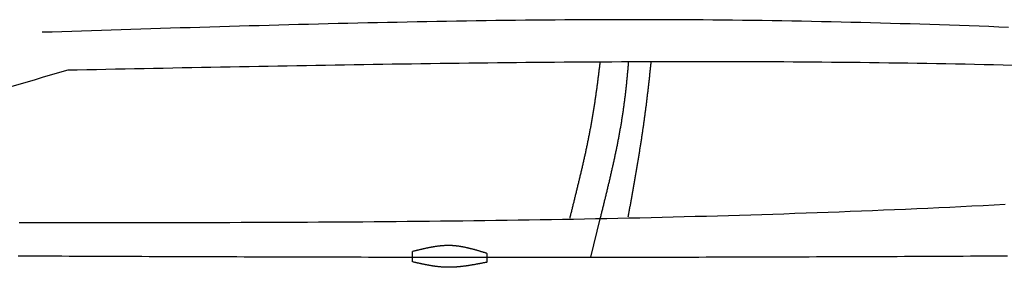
# Model space of a CAD drawing. Extents: x 715 to 7297, y 67 to 5910.
# Tile 73 of 90: x 2921 to 4356, y 3345 to 3705. Entities that reach past the tile are written whole.
import ezdxf

# ---------------------------------------------------------------- set-up
doc = ezdxf.new("R2010")
doc.units = 0
doc.layers.add('CAR', color=10, linetype='CONTINUOUS')

msp = doc.modelspace()

# ---------------------------------------------------------------- linework, layer by layer
at = {"layer": 'CAR'}
msp.add_line((3766.63, 3415.307), (3752.643, 3359.527), dxfattribs=at)
for points in [[(3493.251, 3352.692), (3493.251, 3367.671)], [(3601.811, 3365.048), (3601.811, 3352.112)]]:
    msp.add_lwpolyline(points, dxfattribs=at)
for points in [[(4362.43, 3694.27, 0), (4348.07, 3694.82, 0), (4333.7, 3695.36, 0), (4319.33, 3695.89, 0), (4304.96, 3696.41, 0), (4290.59, 3696.91, 0), (4276.22, 3697.4, 0), (4261.85, 3697.88, 0), (4247.48, 3698.35, 0), (4233.11, 3698.8, 0), (4218.74, 3699.25, 0), (4204.37, 3699.67, 0), (4189.99, 3700.09, 0), (4175.62, 3700.49, 0), (4161.25, 3700.87, 0), (4146.88, 3701.24, 0), (4132.51, 3701.6, 0), (4118.14, 3701.94, 0), (4103.76, 3702.27, 0), (4089.39, 3702.59, 0), (4075.02, 3702.88, 0), (4060.65, 3703.17, 0), (4046.27, 3703.43, 0), (4031.9, 3703.69, 0), (4017.53, 3703.92, 0), (4003.15, 3704.14, 0), (3988.78, 3704.35, 0), (3974.41, 3704.53, 0), (3960.03, 3704.7, 0), (3945.66, 3704.86, 0), (3931.28, 3704.99, 0), (3916.91, 3705.11, 0), (3902.53, 3705.22, 0), (3888.16, 3705.3, 0), (3873.78, 3705.37, 0), (3859.41, 3705.42, 0), (3845.03, 3705.46, 0), (3830.65, 3705.48, 0), (3816.28, 3705.49, 0), (3801.9, 3705.48, 0), (3787.52, 3705.46, 0), (3773.15, 3705.42, 0), (3758.77, 3705.36, 0), (3744.39, 3705.3, 0), (3730.01, 3705.21, 0), (3715.64, 3705.12, 0), (3701.26, 3705.01, 0), (3686.88, 3704.89, 0), (3672.5, 3704.75, 0), (3658.12, 3704.6, 0), (3643.75, 3704.44, 0), (3629.37, 3704.27, 0), (3614.99, 3704.09, 0), (3600.61, 3703.89, 0), (3586.23, 3703.68, 0), (3571.85, 3703.47, 0), (3557.47, 3703.24, 0), (3543.09, 3703, 0), (3528.71, 3702.75, 0), (3514.33, 3702.48, 0), (3499.95, 3702.21, 0), (3485.57, 3701.93, 0), (3471.19, 3701.64, 0), (3456.81, 3701.35, 0), (3442.43, 3701.04, 0), (3428.05, 3700.72, 0), (3413.67, 3700.4, 0), (3399.29, 3700.06, 0), (3384.91, 3699.72, 0), (3370.52, 3699.37, 0), (3356.14, 3699.02, 0), (3341.76, 3698.66, 0), (3327.38, 3698.29, 0), (3313, 3697.91, 0), (3298.62, 3697.53, 0), (3284.24, 3697.14, 0), (3269.85, 3696.74, 0), (3255.47, 3696.34, 0), (3241.09, 3695.94, 0), (3226.71, 3695.53, 0), (3212.33, 3695.11, 0), (3197.94, 3694.69, 0), (3183.56, 3694.27, 0), (3169.18, 3693.84, 0), (3154.8, 3693.41, 0), (3140.42, 3692.97, 0), (3126.03, 3692.53, 0), (3111.65, 3692.09, 0), (3097.27, 3691.64, 0), (3082.89, 3691.2, 0), (3068.5, 3690.75, 0), (3054.12, 3690.29, 0), (3039.74, 3689.84, 0), (3025.36, 3689.39, 0), (3010.97, 3688.93, 0), (2996.59, 3688.47, 0), (2982.21, 3688.01, 0), (2967.83, 3687.56, 0), (2953.44, 3687.1, 0)], [(4368.38, 3639, 0), (4354.47, 3639.33, 0), (4340.55, 3639.64, 0), (4326.64, 3639.94, 0), (4312.73, 3640.24, 0), (4298.82, 3640.52, 0), (4284.91, 3640.79, 0), (4271, 3641.06, 0), (4257.09, 3641.31, 0), (4243.18, 3641.55, 0), (4229.27, 3641.78, 0), (4215.35, 3642, 0), (4201.44, 3642.2, 0), (4187.53, 3642.4, 0), (4173.62, 3642.59, 0), (4159.71, 3642.76, 0), (4145.79, 3642.92, 0), (4131.88, 3643.08, 0), (4117.97, 3643.22, 0), (4104.06, 3643.35, 0), (4090.14, 3643.47, 0), (4076.23, 3643.59, 0), (4062.32, 3643.69, 0), (4048.4, 3643.78, 0), (4034.49, 3643.87, 0), (4020.58, 3643.94, 0), (4006.66, 3644, 0), (3992.75, 3644.06, 0), (3978.83, 3644.1, 0), (3964.92, 3644.14, 0), (3951.01, 3644.17, 0), (3937.09, 3644.19, 0), (3923.18, 3644.2, 0), (3909.26, 3644.2, 0), (3895.35, 3644.19, 0), (3881.43, 3644.18, 0), (3867.52, 3644.15, 0), (3853.6, 3644.12, 0), (3839.69, 3644.08, 0), (3825.77, 3644.04, 0), (3811.86, 3643.98, 0), (3797.94, 3643.92, 0), (3784.03, 3643.85, 0), (3770.11, 3643.77, 0), (3756.19, 3643.69, 0), (3742.28, 3643.6, 0), (3728.36, 3643.5, 0), (3714.45, 3643.4, 0), (3700.53, 3643.28, 0), (3686.61, 3643.17, 0), (3672.7, 3643.04, 0), (3658.78, 3642.91, 0), (3644.86, 3642.78, 0), (3630.95, 3642.64, 0), (3617.03, 3642.49, 0), (3603.11, 3642.33, 0), (3589.2, 3642.17, 0), (3575.28, 3642.01, 0), (3561.36, 3641.84, 0), (3547.45, 3641.66, 0), (3533.53, 3641.48, 0), (3519.61, 3641.3, 0), (3505.7, 3641.11, 0), (3491.78, 3640.91, 0), (3477.86, 3640.71, 0), (3463.94, 3640.51, 0), (3450.03, 3640.3, 0), (3436.11, 3640.09, 0), (3422.19, 3639.87, 0), (3408.27, 3639.65, 0), (3394.36, 3639.43, 0), (3380.44, 3639.2, 0), (3366.52, 3638.97, 0), (3352.6, 3638.73, 0), (3338.69, 3638.49, 0), (3324.77, 3638.25, 0), (3310.85, 3638.01, 0), (3296.93, 3637.76, 0), (3283.01, 3637.51, 0), (3269.1, 3637.26, 0), (3255.18, 3637, 0), (3241.26, 3636.74, 0), (3227.34, 3636.48, 0), (3213.42, 3636.22, 0), (3199.51, 3635.96, 0), (3185.59, 3635.69, 0), (3171.67, 3635.42, 0), (3157.75, 3635.15, 0), (3143.83, 3634.88, 0), (3129.91, 3634.61, 0), (3116, 3634.33, 0), (3102.08, 3634.06, 0), (3088.16, 3633.78, 0), (3074.24, 3633.5, 0), (3060.32, 3633.23, 0), (3046.41, 3632.95, 0), (3032.49, 3632.67, 0), (3018.57, 3632.39, 0), (3004.65, 3632.11, 0), (2990.73, 3631.83, 0)], [(3766.61, 3643.55, 0), (3766.44, 3642.09, 0), (3766.26, 3640.64, 0), (3766.09, 3639.19, 0), (3765.92, 3637.73, 0), (3765.74, 3636.28, 0), (3765.57, 3634.82, 0), (3765.39, 3633.37, 0), (3765.22, 3631.91, 0), (3765.04, 3630.46, 0), (3764.86, 3629.01, 0), (3764.68, 3627.55, 0), (3764.5, 3626.1, 0), (3764.32, 3624.64, 0), (3764.13, 3623.19, 0), (3763.95, 3621.73, 0), (3763.76, 3620.28, 0), (3763.57, 3618.82, 0), (3763.39, 3617.37, 0), (3763.2, 3615.91, 0), (3763.01, 3614.46, 0), (3762.82, 3613, 0), (3762.62, 3611.55, 0), (3762.43, 3610.1, 0), (3762.23, 3608.64, 0), (3762.04, 3607.19, 0), (3761.84, 3605.73, 0), (3761.64, 3604.28, 0), (3761.44, 3602.82, 0), (3761.24, 3601.37, 0), (3761.03, 3599.92, 0), (3760.83, 3598.46, 0), (3760.62, 3597.01, 0), (3760.41, 3595.55, 0), (3760.2, 3594.1, 0), (3759.99, 3592.65, 0), (3759.78, 3591.19, 0), (3759.57, 3589.74, 0), (3759.35, 3588.29, 0), (3759.13, 3586.84, 0), (3758.92, 3585.38, 0), (3758.7, 3583.93, 0), (3758.47, 3582.48, 0), (3758.25, 3581.03, 0), (3758.03, 3579.58, 0), (3757.8, 3578.12, 0), (3757.57, 3576.67, 0), (3757.34, 3575.22, 0), (3757.11, 3573.77, 0), (3756.88, 3572.32, 0), (3756.64, 3570.87, 0), (3756.4, 3569.42, 0), (3756.16, 3567.97, 0), (3755.92, 3566.52, 0), (3755.68, 3565.07, 0), (3755.44, 3563.62, 0), (3755.19, 3562.17, 0), (3754.94, 3560.73, 0), (3754.69, 3559.28, 0), (3754.44, 3557.83, 0), (3754.19, 3556.38, 0), (3753.93, 3554.93, 0), (3753.67, 3553.49, 0), (3753.41, 3552.04, 0), (3753.15, 3550.59, 0), (3752.89, 3549.15, 0), (3752.62, 3547.7, 0), (3752.35, 3546.26, 0), (3752.08, 3544.81, 0), (3751.81, 3543.37, 0), (3751.54, 3541.93, 0), (3751.26, 3540.48, 0), (3750.98, 3539.04, 0), (3750.7, 3537.6, 0), (3750.42, 3536.15, 0), (3750.14, 3534.71, 0), (3749.85, 3533.27, 0), (3749.56, 3531.83, 0), (3749.27, 3530.39, 0), (3748.98, 3528.95, 0), (3748.69, 3527.51, 0), (3748.39, 3526.07, 0), (3748.09, 3524.63, 0), (3747.79, 3523.2, 0), (3747.49, 3521.76, 0), (3747.19, 3520.32, 0), (3746.89, 3518.89, 0), (3746.58, 3517.45, 0), (3746.27, 3516.02, 0), (3745.97, 3514.58, 0), (3745.66, 3513.15, 0), (3745.35, 3511.72, 0), (3745.03, 3510.28, 0), (3744.72, 3508.85, 0), (3744.4, 3507.42, 0), (3744.09, 3505.99, 0), (3743.77, 3504.56, 0), (3743.45, 3503.13, 0), (3743.13, 3501.71, 0), (3742.81, 3500.28, 0), (3742.48, 3498.85, 0), (3742.16, 3497.43, 0), (3741.84, 3496, 0), (3741.51, 3494.58, 0), (3741.18, 3493.16, 0), (3740.85, 3491.73, 0), (3740.52, 3490.31, 0), (3740.2, 3488.89, 0), (3739.86, 3487.47, 0), (3739.53, 3486.05, 0), (3739.2, 3484.64, 0), (3738.87, 3483.22, 0), (3738.53, 3481.8, 0), (3738.2, 3480.39, 0), (3737.86, 3478.97, 0), (3737.53, 3477.56, 0), (3737.19, 3476.15, 0), (3736.85, 3474.74, 0), (3736.51, 3473.33, 0), (3736.18, 3471.92, 0), (3735.84, 3470.51, 0), (3735.5, 3469.1, 0), (3735.16, 3467.69, 0), (3734.82, 3466.29, 0), (3734.48, 3464.89, 0), (3734.13, 3463.48, 0), (3733.79, 3462.08, 0), (3733.45, 3460.68, 0), (3733.11, 3459.28, 0), (3732.77, 3457.88, 0), (3732.43, 3456.48, 0), (3732.08, 3455.09, 0), (3731.74, 3453.69, 0), (3731.4, 3452.3, 0), (3731.06, 3450.91, 0), (3730.71, 3449.51, 0), (3730.37, 3448.12, 0), (3730.03, 3446.73, 0), (3729.68, 3445.35, 0), (3729.34, 3443.96, 0), (3729, 3442.57, 0), (3728.66, 3441.19, 0), (3728.32, 3439.81, 0), (3727.97, 3438.43, 0), (3727.63, 3437.05, 0), (3727.29, 3435.67, 0), (3726.95, 3434.29, 0), (3726.61, 3432.91, 0), (3726.27, 3431.54, 0), (3725.93, 3430.17, 0), (3725.59, 3428.79, 0), (3725.25, 3427.42, 0), (3724.91, 3426.05, 0), (3724.58, 3424.69, 0), (3724.24, 3423.32, 0), (3723.9, 3421.96, 0), (3723.57, 3420.59, 0), (3723.23, 3419.23, 0), (3722.9, 3417.87, 0), (3722.57, 3416.51, 0)], [(3808.05, 3643.96, 0), (3807.93, 3642.5, 0), (3807.81, 3641.05, 0), (3807.69, 3639.59, 0), (3807.57, 3638.13, 0), (3807.44, 3636.67, 0), (3807.32, 3635.21, 0), (3807.19, 3633.75, 0), (3807.06, 3632.29, 0), (3806.94, 3630.83, 0), (3806.8, 3629.38, 0), (3806.67, 3627.92, 0), (3806.54, 3626.46, 0), (3806.4, 3625.01, 0), (3806.27, 3623.55, 0), (3806.13, 3622.09, 0), (3805.99, 3620.64, 0), (3805.85, 3619.18, 0), (3805.7, 3617.72, 0), (3805.56, 3616.27, 0), (3805.41, 3614.81, 0), (3805.26, 3613.36, 0), (3805.11, 3611.9, 0), (3804.96, 3610.45, 0), (3804.81, 3608.99, 0), (3804.65, 3607.54, 0), (3804.49, 3606.09, 0), (3804.33, 3604.63, 0), (3804.17, 3603.18, 0), (3804.01, 3601.73, 0), (3803.84, 3600.27, 0), (3803.67, 3598.82, 0), (3803.5, 3597.37, 0), (3803.33, 3595.92, 0), (3803.16, 3594.47, 0), (3802.98, 3593.02, 0), (3802.8, 3591.57, 0), (3802.62, 3590.12, 0), (3802.44, 3588.67, 0), (3802.25, 3587.22, 0), (3802.07, 3585.77, 0), (3801.88, 3584.32, 0), (3801.68, 3582.87, 0), (3801.49, 3581.42, 0), (3801.29, 3579.97, 0), (3801.09, 3578.53, 0), (3800.89, 3577.08, 0), (3800.69, 3575.63, 0), (3800.48, 3574.19, 0), (3800.27, 3572.74, 0), (3800.06, 3571.3, 0), (3799.85, 3569.85, 0), (3799.63, 3568.41, 0), (3799.41, 3566.96, 0), (3799.19, 3565.52, 0), (3798.96, 3564.07, 0), (3798.74, 3562.63, 0), (3798.51, 3561.19, 0), (3798.28, 3559.75, 0), (3798.04, 3558.3, 0), (3797.81, 3556.86, 0), (3797.57, 3555.42, 0), (3797.33, 3553.98, 0), (3797.08, 3552.54, 0), (3796.84, 3551.1, 0), (3796.59, 3549.66, 0), (3796.34, 3548.22, 0), (3796.09, 3546.78, 0), (3795.83, 3545.34, 0), (3795.58, 3543.9, 0), (3795.32, 3542.46, 0), (3795.06, 3541.03, 0), (3794.79, 3539.59, 0), (3794.53, 3538.15, 0), (3794.26, 3536.71, 0), (3793.99, 3535.28, 0), (3793.72, 3533.84, 0), (3793.45, 3532.4, 0), (3793.17, 3530.97, 0), (3792.9, 3529.53, 0), (3792.62, 3528.1, 0), (3792.34, 3526.66, 0), (3792.05, 3525.23, 0), (3791.77, 3523.79, 0), (3791.48, 3522.36, 0), (3791.2, 3520.92, 0), (3790.91, 3519.49, 0), (3790.61, 3518.06, 0), (3790.32, 3516.62, 0), (3790.03, 3515.19, 0), (3789.73, 3513.76, 0), (3789.43, 3512.33, 0), (3789.13, 3510.89, 0), (3788.83, 3509.46, 0), (3788.53, 3508.03, 0), (3788.22, 3506.6, 0), (3787.92, 3505.17, 0), (3787.61, 3503.74, 0), (3787.3, 3502.31, 0), (3786.99, 3500.88, 0), (3786.68, 3499.44, 0), (3786.37, 3498.01, 0), (3786.05, 3496.58, 0), (3785.74, 3495.16, 0), (3785.42, 3493.73, 0), (3785.1, 3492.3, 0), (3784.78, 3490.87, 0), (3784.46, 3489.44, 0), (3784.14, 3488.01, 0), (3783.82, 3486.58, 0), (3783.49, 3485.15, 0), (3783.17, 3483.72, 0), (3782.84, 3482.3, 0), (3782.51, 3480.87, 0), (3782.18, 3479.44, 0), (3781.85, 3478.01, 0), (3781.52, 3476.59, 0), (3781.19, 3475.16, 0), (3780.85, 3473.73, 0), (3780.52, 3472.3, 0), (3780.19, 3470.88, 0), (3779.85, 3469.45, 0), (3779.51, 3468.02, 0), (3779.17, 3466.6, 0), (3778.84, 3465.17, 0), (3778.5, 3463.75, 0), (3778.16, 3462.32, 0), (3777.81, 3460.89, 0), (3777.47, 3459.47, 0), (3777.13, 3458.04, 0), (3776.79, 3456.62, 0), (3776.44, 3455.19, 0), (3776.1, 3453.77, 0), (3775.75, 3452.34, 0), (3775.41, 3450.92, 0), (3775.06, 3449.49, 0), (3774.71, 3448.07, 0), (3774.37, 3446.64, 0), (3774.02, 3445.22, 0), (3773.67, 3443.79, 0), (3773.32, 3442.37, 0), (3772.97, 3440.94, 0), (3772.62, 3439.52, 0), (3772.27, 3438.09, 0), (3771.92, 3436.67, 0), (3771.57, 3435.24, 0), (3771.22, 3433.82, 0), (3770.87, 3432.4, 0), (3770.51, 3430.97, 0), (3770.16, 3429.55, 0), (3769.81, 3428.12, 0), (3769.46, 3426.7, 0), (3769.1, 3425.28, 0), (3768.75, 3423.85, 0), (3768.4, 3422.43, 0), (3768.04, 3421, 0), (3767.69, 3419.58, 0), (3767.34, 3418.16, 0), (3766.98, 3416.73, 0), (3766.63, 3415.31, 0)], [(3840.88, 3643.97, 0), (3840.73, 3642.53, 0), (3840.59, 3641.1, 0), (3840.44, 3639.66, 0), (3840.29, 3638.22, 0), (3840.14, 3636.79, 0), (3839.99, 3635.35, 0), (3839.84, 3633.91, 0), (3839.69, 3632.47, 0), (3839.54, 3631.04, 0), (3839.39, 3629.6, 0), (3839.24, 3628.16, 0), (3839.08, 3626.72, 0), (3838.93, 3625.28, 0), (3838.78, 3623.85, 0), (3838.62, 3622.41, 0), (3838.46, 3620.97, 0), (3838.31, 3619.53, 0), (3838.15, 3618.09, 0), (3837.99, 3616.66, 0), (3837.83, 3615.22, 0), (3837.67, 3613.78, 0), (3837.51, 3612.34, 0), (3837.35, 3610.9, 0), (3837.19, 3609.47, 0), (3837.03, 3608.03, 0), (3836.86, 3606.59, 0), (3836.7, 3605.15, 0), (3836.53, 3603.71, 0), (3836.37, 3602.27, 0), (3836.2, 3600.84, 0), (3836.03, 3599.4, 0), (3835.86, 3597.96, 0), (3835.69, 3596.52, 0), (3835.52, 3595.08, 0), (3835.35, 3593.64, 0), (3835.18, 3592.21, 0), (3835.01, 3590.77, 0), (3834.83, 3589.33, 0), (3834.66, 3587.89, 0), (3834.48, 3586.45, 0), (3834.3, 3585.02, 0), (3834.12, 3583.58, 0), (3833.94, 3582.14, 0), (3833.76, 3580.7, 0), (3833.58, 3579.27, 0), (3833.4, 3577.83, 0), (3833.22, 3576.39, 0), (3833.03, 3574.96, 0), (3832.85, 3573.52, 0), (3832.66, 3572.08, 0), (3832.47, 3570.64, 0), (3832.28, 3569.21, 0), (3832.09, 3567.77, 0), (3831.9, 3566.33, 0), (3831.71, 3564.9, 0), (3831.51, 3563.46, 0), (3831.32, 3562.03, 0), (3831.12, 3560.59, 0), (3830.93, 3559.16, 0), (3830.73, 3557.72, 0), (3830.53, 3556.28, 0), (3830.33, 3554.85, 0), (3830.13, 3553.41, 0), (3829.92, 3551.98, 0), (3829.72, 3550.55, 0), (3829.51, 3549.11, 0), (3829.31, 3547.68, 0), (3829.1, 3546.24, 0), (3828.89, 3544.81, 0), (3828.68, 3543.38, 0), (3828.47, 3541.94, 0), (3828.26, 3540.51, 0), (3828.05, 3539.08, 0), (3827.83, 3537.65, 0), (3827.62, 3536.21, 0), (3827.4, 3534.78, 0), (3827.19, 3533.35, 0), (3826.97, 3531.92, 0), (3826.75, 3530.49, 0), (3826.53, 3529.06, 0), (3826.31, 3527.63, 0), (3826.09, 3526.2, 0), (3825.87, 3524.77, 0), (3825.64, 3523.34, 0), (3825.42, 3521.91, 0), (3825.19, 3520.48, 0), (3824.97, 3519.06, 0), (3824.74, 3517.63, 0), (3824.51, 3516.2, 0), (3824.29, 3514.78, 0), (3824.06, 3513.35, 0), (3823.83, 3511.92, 0), (3823.6, 3510.5, 0), (3823.37, 3509.08, 0), (3823.13, 3507.65, 0), (3822.9, 3506.23, 0), (3822.67, 3504.8, 0), (3822.44, 3503.38, 0), (3822.2, 3501.96, 0), (3821.97, 3500.54, 0), (3821.73, 3499.12, 0), (3821.49, 3497.7, 0), (3821.26, 3496.28, 0), (3821.02, 3494.86, 0), (3820.78, 3493.44, 0), (3820.54, 3492.02, 0), (3820.3, 3490.6, 0), (3820.06, 3489.19, 0), (3819.82, 3487.77, 0), (3819.58, 3486.35, 0), (3819.34, 3484.94, 0), (3819.1, 3483.52, 0), (3818.86, 3482.11, 0), (3818.61, 3480.7, 0), (3818.37, 3479.28, 0), (3818.13, 3477.87, 0), (3817.88, 3476.46, 0), (3817.64, 3475.05, 0), (3817.39, 3473.64, 0), (3817.15, 3472.23, 0), (3816.9, 3470.82, 0), (3816.66, 3469.42, 0), (3816.41, 3468.01, 0), (3816.16, 3466.6, 0), (3815.92, 3465.2, 0), (3815.67, 3463.79, 0), (3815.42, 3462.39, 0), (3815.17, 3460.98, 0), (3814.93, 3459.58, 0), (3814.68, 3458.18, 0), (3814.43, 3456.78, 0), (3814.18, 3455.38, 0), (3813.93, 3453.98, 0), (3813.68, 3452.58, 0), (3813.43, 3451.18, 0), (3813.19, 3449.79, 0), (3812.94, 3448.39, 0), (3812.69, 3447, 0), (3812.44, 3445.6, 0), (3812.19, 3444.21, 0), (3811.94, 3442.82, 0), (3811.69, 3441.43, 0), (3811.44, 3440.04, 0), (3811.19, 3438.65, 0), (3810.94, 3437.26, 0), (3810.69, 3435.87, 0), (3810.44, 3434.48, 0), (3810.19, 3433.1, 0), (3809.94, 3431.71, 0), (3809.69, 3430.33, 0), (3809.44, 3428.95, 0), (3809.19, 3427.56, 0), (3808.94, 3426.18, 0), (3808.69, 3424.8, 0), (3808.44, 3423.43, 0), (3808.19, 3422.05, 0), (3807.94, 3420.67, 0), (3807.7, 3419.3, 0), (3807.45, 3417.92, 0)], [(4357.34, 3436.13, 0), (4341.22, 3435.28, 0), (4325.1, 3434.46, 0), (4308.98, 3433.65, 0), (4292.85, 3432.85, 0), (4276.73, 3432.08, 0), (4260.61, 3431.32, 0), (4244.48, 3430.58, 0), (4228.36, 3429.85, 0), (4212.23, 3429.14, 0), (4196.1, 3428.45, 0), (4179.97, 3427.77, 0), (4163.85, 3427.11, 0), (4147.72, 3426.47, 0), (4131.58, 3425.84, 0), (4115.45, 3425.22, 0), (4099.32, 3424.62, 0), (4083.19, 3424.03, 0), (4067.05, 3423.46, 0), (4050.92, 3422.91, 0), (4034.78, 3422.37, 0), (4018.64, 3421.84, 0), (4002.51, 3421.32, 0), (3986.37, 3420.82, 0), (3970.23, 3420.34, 0), (3954.09, 3419.87, 0), (3937.95, 3419.41, 0), (3921.81, 3418.96, 0), (3905.67, 3418.53, 0), (3889.52, 3418.11, 0), (3873.38, 3417.7, 0), (3857.24, 3417.3, 0), (3841.09, 3416.92, 0), (3824.95, 3416.55, 0), (3808.8, 3416.19, 0), (3792.65, 3415.84, 0), (3776.5, 3415.51, 0), (3760.36, 3415.18, 0), (3744.21, 3414.87, 0), (3728.06, 3414.57, 0), (3711.91, 3414.28, 0), (3695.76, 3414, 0), (3679.61, 3413.73, 0), (3663.45, 3413.47, 0), (3647.3, 3413.22, 0), (3631.15, 3412.98, 0), (3615, 3412.75, 0), (3598.84, 3412.53, 0), (3582.69, 3412.32, 0), (3566.53, 3412.12, 0), (3550.38, 3411.93, 0), (3534.22, 3411.74, 0), (3518.06, 3411.57, 0), (3501.91, 3411.41, 0), (3485.75, 3411.25, 0), (3469.59, 3411.1, 0), (3453.43, 3410.96, 0), (3437.27, 3410.83, 0), (3421.12, 3410.7, 0), (3404.96, 3410.59, 0), (3388.8, 3410.48, 0), (3372.63, 3410.38, 0), (3356.47, 3410.28, 0), (3340.31, 3410.19, 0), (3324.15, 3410.11, 0), (3307.99, 3410.04, 0), (3291.83, 3409.97, 0), (3275.66, 3409.91, 0), (3259.5, 3409.85, 0), (3243.34, 3409.8, 0), (3227.17, 3409.75, 0), (3211.01, 3409.72, 0), (3194.84, 3409.68, 0), (3178.68, 3409.65, 0), (3162.51, 3409.63, 0), (3146.35, 3409.61, 0), (3130.18, 3409.6, 0), (3114.02, 3409.59, 0), (3097.85, 3409.58, 0), (3081.69, 3409.58, 0), (3065.52, 3409.58, 0), (3049.35, 3409.59, 0), (3033.19, 3409.6, 0), (3017.02, 3409.62, 0), (3000.85, 3409.63, 0), (2984.68, 3409.65, 0), (2968.52, 3409.68, 0), (2952.35, 3409.7, 0), (2936.18, 3409.73, 0), (2920.01, 3409.76, 0)], [(3601.81, 3365.05, 0), (3601.13, 3365.26, 0), (3600.46, 3365.46, 0), (3599.78, 3365.67, 0), (3599.1, 3365.88, 0), (3598.42, 3366.09, 0), (3597.75, 3366.29, 0), (3597.07, 3366.5, 0), (3596.39, 3366.7, 0), (3595.71, 3366.91, 0), (3595.03, 3367.11, 0), (3594.36, 3367.32, 0), (3593.68, 3367.52, 0), (3593, 3367.73, 0), (3592.32, 3367.93, 0), (3591.65, 3368.13, 0), (3590.97, 3368.33, 0), (3590.29, 3368.53, 0), (3589.61, 3368.73, 0), (3588.94, 3368.92, 0), (3588.26, 3369.12, 0), (3587.58, 3369.32, 0), (3586.9, 3369.51, 0), (3586.22, 3369.7, 0), (3585.55, 3369.89, 0), (3584.87, 3370.08, 0), (3584.19, 3370.27, 0), (3583.51, 3370.46, 0), (3582.83, 3370.64, 0), (3582.15, 3370.82, 0), (3581.48, 3371, 0), (3580.8, 3371.18, 0), (3580.12, 3371.36, 0), (3579.44, 3371.54, 0), (3578.76, 3371.71, 0), (3578.08, 3371.88, 0), (3577.41, 3372.05, 0), (3576.73, 3372.22, 0), (3576.05, 3372.38, 0), (3575.37, 3372.54, 0), (3574.69, 3372.7, 0), (3574.01, 3372.86, 0), (3573.33, 3373.02, 0), (3572.65, 3373.17, 0), (3571.97, 3373.32, 0), (3571.3, 3373.47, 0), (3570.62, 3373.61, 0), (3569.94, 3373.75, 0), (3569.26, 3373.89, 0), (3568.58, 3374.03, 0), (3567.9, 3374.16, 0), (3567.22, 3374.29, 0), (3566.54, 3374.42, 0), (3565.86, 3374.54, 0), (3565.18, 3374.66, 0), (3564.5, 3374.78, 0), (3563.82, 3374.89, 0), (3563.14, 3375, 0), (3562.46, 3375.11, 0), (3561.78, 3375.21, 0), (3561.1, 3375.31, 0), (3560.42, 3375.41, 0), (3559.74, 3375.5, 0), (3559.06, 3375.59, 0), (3558.37, 3375.67, 0), (3557.69, 3375.75, 0), (3557.01, 3375.83, 0), (3556.33, 3375.9, 0), (3555.65, 3375.97, 0), (3554.97, 3376.03, 0), (3554.29, 3376.09, 0), (3553.6, 3376.15, 0), (3552.92, 3376.2, 0), (3552.24, 3376.25, 0), (3551.56, 3376.29, 0), (3550.88, 3376.33, 0), (3550.19, 3376.36, 0), (3549.51, 3376.39, 0), (3548.83, 3376.41, 0), (3548.15, 3376.43, 0), (3547.46, 3376.45, 0), (3546.78, 3376.46, 0), (3546.1, 3376.46, 0), (3545.41, 3376.46, 0), (3544.73, 3376.46, 0), (3544.05, 3376.45, 0), (3543.36, 3376.44, 0), (3542.68, 3376.42, 0), (3542, 3376.4, 0), (3541.31, 3376.37, 0), (3540.63, 3376.34, 0), (3539.94, 3376.31, 0), (3539.26, 3376.27, 0), (3538.58, 3376.23, 0), (3537.89, 3376.18, 0), (3537.21, 3376.13, 0), (3536.52, 3376.08, 0), (3535.84, 3376.02, 0), (3535.15, 3375.96, 0), (3534.47, 3375.9, 0), (3533.78, 3375.83, 0), (3533.1, 3375.76, 0), (3532.41, 3375.68, 0), (3531.73, 3375.61, 0), (3531.04, 3375.53, 0), (3530.36, 3375.44, 0), (3529.67, 3375.35, 0), (3528.98, 3375.26, 0), (3528.3, 3375.17, 0), (3527.61, 3375.07, 0), (3526.93, 3374.97, 0), (3526.24, 3374.87, 0), (3525.56, 3374.76, 0), (3524.87, 3374.65, 0), (3524.18, 3374.54, 0), (3523.5, 3374.43, 0), (3522.81, 3374.31, 0), (3522.12, 3374.19, 0), (3521.44, 3374.07, 0), (3520.75, 3373.95, 0), (3520.06, 3373.82, 0), (3519.38, 3373.69, 0), (3518.69, 3373.56, 0), (3518, 3373.43, 0), (3517.32, 3373.29, 0), (3516.63, 3373.15, 0), (3515.94, 3373.01, 0), (3515.26, 3372.87, 0), (3514.57, 3372.73, 0), (3513.88, 3372.58, 0), (3513.19, 3372.44, 0), (3512.51, 3372.29, 0), (3511.82, 3372.14, 0), (3511.13, 3371.99, 0), (3510.44, 3371.83, 0), (3509.76, 3371.68, 0), (3509.07, 3371.52, 0), (3508.38, 3371.36, 0), (3507.69, 3371.21, 0), (3507.01, 3371.05, 0), (3506.32, 3370.88, 0), (3505.63, 3370.72, 0), (3504.94, 3370.56, 0), (3504.26, 3370.39, 0), (3503.57, 3370.23, 0), (3502.88, 3370.06, 0), (3502.19, 3369.89, 0), (3501.51, 3369.73, 0), (3500.82, 3369.56, 0), (3500.13, 3369.39, 0), (3499.44, 3369.22, 0), (3498.75, 3369.05, 0), (3498.07, 3368.88, 0), (3497.38, 3368.7, 0), (3496.69, 3368.53, 0), (3496, 3368.36, 0), (3495.31, 3368.19, 0), (3494.63, 3368.02, 0), (3493.94, 3367.84, 0), (3493.25, 3367.67, 0)], [(2918.69, 3361.52, 0), (2929.25, 3361.47, 0), (2939.82, 3361.42, 0), (2950.4, 3361.37, 0), (2960.98, 3361.32, 0), (2971.56, 3361.28, 0), (2982.14, 3361.23, 0), (2992.73, 3361.18, 0), (3003.32, 3361.14, 0), (3013.91, 3361.09, 0), (3024.51, 3361.04, 0), (3035.11, 3361, 0), (3045.72, 3360.96, 0), (3056.32, 3360.91, 0), (3066.93, 3360.87, 0), (3077.54, 3360.82, 0), (3088.16, 3360.78, 0), (3098.78, 3360.74, 0), (3109.4, 3360.7, 0), (3120.02, 3360.66, 0), (3130.65, 3360.62, 0), (3141.28, 3360.58, 0), (3151.91, 3360.54, 0), (3162.54, 3360.5, 0), (3173.18, 3360.46, 0), (3183.82, 3360.42, 0), (3194.46, 3360.39, 0), (3205.11, 3360.35, 0), (3215.75, 3360.31, 0), (3226.4, 3360.28, 0), (3237.06, 3360.25, 0), (3247.71, 3360.21, 0), (3258.36, 3360.18, 0), (3269.02, 3360.15, 0), (3279.68, 3360.11, 0), (3290.35, 3360.08, 0), (3301.01, 3360.05, 0), (3311.68, 3360.02, 0), (3322.34, 3359.99, 0), (3333.01, 3359.97, 0), (3343.69, 3359.94, 0), (3354.36, 3359.91, 0), (3365.03, 3359.89, 0), (3375.71, 3359.86, 0), (3386.39, 3359.84, 0), (3397.07, 3359.81, 0), (3407.75, 3359.79, 0), (3418.44, 3359.77, 0), (3429.12, 3359.75, 0), (3439.81, 3359.73, 0), (3450.5, 3359.71, 0), (3461.19, 3359.69, 0), (3471.88, 3359.67, 0), (3482.57, 3359.65, 0), (3493.26, 3359.64, 0), (3503.95, 3359.62, 0), (3514.65, 3359.61, 0), (3525.35, 3359.59, 0), (3536.04, 3359.58, 0), (3546.74, 3359.57, 0), (3557.44, 3359.56, 0), (3568.14, 3359.55, 0), (3578.84, 3359.54, 0), (3589.55, 3359.53, 0), (3600.25, 3359.52, 0), (3610.95, 3359.52, 0), (3621.66, 3359.51, 0), (3632.36, 3359.51, 0), (3643.07, 3359.5, 0), (3653.77, 3359.5, 0), (3664.48, 3359.5, 0), (3675.19, 3359.5, 0), (3685.89, 3359.5, 0), (3696.6, 3359.5, 0), (3707.31, 3359.5, 0), (3718.02, 3359.51, 0), (3728.73, 3359.51, 0), (3739.44, 3359.52, 0), (3750.14, 3359.53, 0), (3760.85, 3359.53, 0), (3771.56, 3359.54, 0), (3782.27, 3359.55, 0), (3792.98, 3359.56, 0), (3803.69, 3359.58, 0), (3814.4, 3359.59, 0), (3825.11, 3359.6, 0), (3835.82, 3359.62, 0), (3846.53, 3359.64, 0), (3857.24, 3359.65, 0), (3867.95, 3359.67, 0), (3878.66, 3359.69, 0), (3889.36, 3359.71, 0), (3900.07, 3359.73, 0), (3910.78, 3359.76, 0), (3921.49, 3359.78, 0), (3932.2, 3359.81, 0), (3942.91, 3359.83, 0), (3953.62, 3359.86, 0), (3964.33, 3359.89, 0), (3975.04, 3359.91, 0), (3985.75, 3359.94, 0), (3996.46, 3359.97, 0), (4007.17, 3360.01, 0), (4017.88, 3360.04, 0), (4028.58, 3360.07, 0), (4039.29, 3360.11, 0), (4050, 3360.14, 0), (4060.71, 3360.18, 0), (4071.42, 3360.21, 0), (4082.13, 3360.25, 0), (4092.84, 3360.29, 0), (4103.55, 3360.33, 0), (4114.26, 3360.37, 0), (4124.97, 3360.41, 0), (4135.68, 3360.45, 0), (4146.39, 3360.49, 0), (4157.1, 3360.54, 0), (4167.8, 3360.58, 0), (4178.51, 3360.62, 0), (4189.22, 3360.67, 0), (4199.93, 3360.72, 0), (4210.64, 3360.76, 0), (4221.35, 3360.81, 0), (4232.06, 3360.86, 0), (4242.77, 3360.91, 0), (4253.48, 3360.96, 0), (4264.19, 3361.01, 0), (4274.9, 3361.06, 0), (4285.61, 3361.11, 0), (4296.31, 3361.17, 0), (4307.02, 3361.22, 0), (4317.73, 3361.27, 0), (4328.44, 3361.33, 0), (4339.15, 3361.38, 0), (4349.86, 3361.44, 0), (4360.57, 3361.5, 0)], [(3601.81, 3352.11, 0), (3601.12, 3351.98, 0), (3600.44, 3351.84, 0), (3599.75, 3351.71, 0), (3599.07, 3351.57, 0), (3598.38, 3351.44, 0), (3597.69, 3351.3, 0), (3597.01, 3351.17, 0), (3596.32, 3351.03, 0), (3595.64, 3350.9, 0), (3594.95, 3350.77, 0), (3594.27, 3350.63, 0), (3593.58, 3350.5, 0), (3592.89, 3350.37, 0), (3592.21, 3350.24, 0), (3591.52, 3350.11, 0), (3590.84, 3349.97, 0), (3590.15, 3349.84, 0), (3589.46, 3349.72, 0), (3588.78, 3349.59, 0), (3588.09, 3349.46, 0), (3587.41, 3349.33, 0), (3586.72, 3349.21, 0), (3586.04, 3349.08, 0), (3585.35, 3348.96, 0), (3584.66, 3348.84, 0), (3583.98, 3348.71, 0), (3583.29, 3348.59, 0), (3582.61, 3348.47, 0), (3581.92, 3348.35, 0), (3581.24, 3348.24, 0), (3580.55, 3348.12, 0), (3579.86, 3348, 0), (3579.18, 3347.89, 0), (3578.49, 3347.78, 0), (3577.81, 3347.67, 0), (3577.12, 3347.56, 0), (3576.44, 3347.45, 0), (3575.75, 3347.34, 0), (3575.07, 3347.24, 0), (3574.38, 3347.13, 0), (3573.7, 3347.03, 0), (3573.01, 3346.93, 0), (3572.33, 3346.83, 0), (3571.64, 3346.74, 0), (3570.96, 3346.64, 0), (3570.27, 3346.55, 0), (3569.59, 3346.46, 0), (3568.9, 3346.37, 0), (3568.22, 3346.28, 0), (3567.53, 3346.2, 0), (3566.85, 3346.11, 0), (3566.16, 3346.03, 0), (3565.48, 3345.95, 0), (3564.79, 3345.88, 0), (3564.11, 3345.8, 0), (3563.42, 3345.73, 0), (3562.74, 3345.66, 0), (3562.05, 3345.59, 0), (3561.37, 3345.52, 0), (3560.69, 3345.46, 0), (3560, 3345.4, 0), (3559.32, 3345.34, 0), (3558.63, 3345.29, 0), (3557.95, 3345.23, 0), (3557.27, 3345.18, 0), (3556.58, 3345.14, 0), (3555.9, 3345.09, 0), (3555.21, 3345.05, 0), (3554.53, 3345.01, 0), (3553.85, 3344.97, 0), (3553.16, 3344.94, 0), (3552.48, 3344.91, 0), (3551.8, 3344.88, 0), (3551.11, 3344.85, 0), (3550.43, 3344.83, 0), (3549.75, 3344.81, 0), (3549.06, 3344.8, 0), (3548.38, 3344.78, 0), (3547.7, 3344.77, 0), (3547.01, 3344.77, 0), (3546.33, 3344.76, 0), (3545.65, 3344.76, 0), (3544.96, 3344.77, 0), (3544.28, 3344.77, 0), (3543.6, 3344.78, 0), (3542.92, 3344.8, 0), (3542.23, 3344.82, 0), (3541.55, 3344.84, 0), (3540.87, 3344.86, 0), (3540.19, 3344.89, 0), (3539.51, 3344.92, 0), (3538.82, 3344.96, 0), (3538.14, 3344.99, 0), (3537.46, 3345.04, 0), (3536.78, 3345.08, 0), (3536.1, 3345.13, 0), (3535.41, 3345.18, 0), (3534.73, 3345.24, 0), (3534.05, 3345.3, 0), (3533.37, 3345.36, 0), (3532.69, 3345.42, 0), (3532.01, 3345.49, 0), (3531.33, 3345.56, 0), (3530.64, 3345.64, 0), (3529.96, 3345.71, 0), (3529.28, 3345.79, 0), (3528.6, 3345.88, 0), (3527.92, 3345.96, 0), (3527.24, 3346.05, 0), (3526.56, 3346.14, 0), (3525.88, 3346.23, 0), (3525.2, 3346.33, 0), (3524.52, 3346.43, 0), (3523.84, 3346.53, 0), (3523.16, 3346.63, 0), (3522.48, 3346.73, 0), (3521.8, 3346.84, 0), (3521.12, 3346.95, 0), (3520.43, 3347.06, 0), (3519.75, 3347.18, 0), (3519.07, 3347.29, 0), (3518.39, 3347.41, 0), (3517.71, 3347.53, 0), (3517.03, 3347.65, 0), (3516.35, 3347.77, 0), (3515.67, 3347.9, 0), (3514.99, 3348.03, 0), (3514.31, 3348.16, 0), (3513.63, 3348.29, 0), (3512.95, 3348.42, 0), (3512.28, 3348.55, 0), (3511.6, 3348.69, 0), (3510.92, 3348.82, 0), (3510.24, 3348.96, 0), (3509.56, 3349.1, 0), (3508.88, 3349.24, 0), (3508.2, 3349.38, 0), (3507.52, 3349.52, 0), (3506.84, 3349.67, 0), (3506.16, 3349.81, 0), (3505.48, 3349.96, 0), (3504.8, 3350.1, 0), (3504.12, 3350.25, 0), (3503.44, 3350.4, 0), (3502.76, 3350.55, 0), (3502.08, 3350.7, 0), (3501.4, 3350.85, 0), (3500.72, 3351, 0), (3500.04, 3351.15, 0), (3499.36, 3351.31, 0), (3498.69, 3351.46, 0), (3498.01, 3351.61, 0), (3497.33, 3351.77, 0), (3496.65, 3351.92, 0), (3495.97, 3352.07, 0), (3495.29, 3352.23, 0), (3494.61, 3352.38, 0), (3493.93, 3352.54, 0), (3493.25, 3352.69, 0)]]:
    msp.add_polyline3d(points, dxfattribs=at)
msp.add_arc((4693.231, -2326.934), 6197.207, 105.9453518, 109.5962158, dxfattribs=at)

doc.saveas('drawing.dxf')
